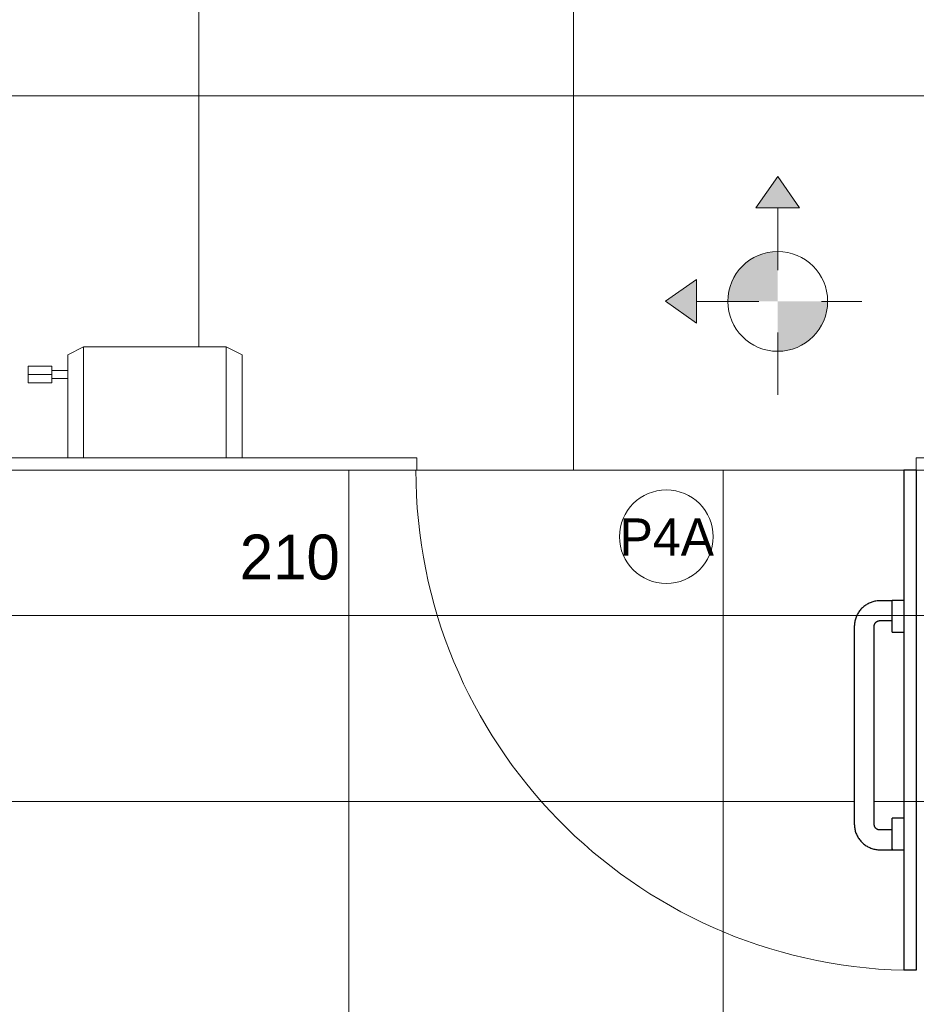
# Model space of a CAD drawing. Header units: metres. Extents: x -10.1 to 50.7, y -18 to 8.5.
# Tile 3 of 109: x -8.9 to -7.4, y -15.7 to -14.1. Entities that reach past the tile are written whole.
import ezdxf

# ---------------------------------------------------------------- set-up
doc = ezdxf.new("R2010")
doc.units = ezdxf.units.M
doc.linetypes.add('Oculta', pattern=[0.007144, 0.004763, -0.002381])
for name, color, linetype, lineweight in [('A-ANNO-DIMS', 4, 'Continuous', 18), ('A-ANNO-DIMS-25', 211, 'Continuous', 9), ('A-DETL-GENF', 92, 'Continuous', 18), ('A-DETL-HDLN', 90, 'Oculta', 18), ('A-DETL-THIN', 151, 'Continuous', 18), ('A-DOOR', 31, 'Continuous', 18), ('A-DOOR-IDEN', 31, 'Continuous', 9), ('A-FLOR', 192, 'Continuous', 18), ('A-FLOR-PATT', 8, 'Continuous', 18), ('A-GENM', 13, 'Continuous', 18), ('A-WALL', 113, 'Continuous', 18), ('G-IMPT', 8, 'Continuous', 18), ('Q-SPCQ', 91, 'Continuous', 18)]:
    doc.layers.add(name, color=color, linetype=linetype, lineweight=lineweight)
doc.styles.add('Century Gothic_1', font='GOTHIC.TTF', dxfattribs={"height": 0.05988})
doc.styles.add('Century Gothic_2', font='GOTHIC.TTF', dxfattribs={"height": 0.071856})
doc.dimstyles.new('_Cotas_detalhamento_3_mm_3', dxfattribs={"dimscale": 0.3048, "dimtxt": 0.075, "dimasz": 0.123031, "dimexe": 0.082021, "dimexo": 0.246063, "dimgap": 0.123031, "dimtad": 1, "dimdec": 0, "dimlfac": 100, "dimzin": 0, "dimdsep": 46, "dimtxsty": 'Century Gothic_2', "dimblk1": 'OBLIQUE', "dimblk2": 'OBLIQUE', "dimsah": 1, "dimcen": 0.09, "dimdle": 0.410105, "dimazin": 0, "dimtfac": 1, "dimtdec": 4, "dimtix": 1, "dimtmove": 0, "dimatfit": 3, "dimfxl": 1, "dimtvp": 1, "dimtolj": 1, "dimtzin": 0, "dimarcsym": 2})

# ---------------------------------------------------------------- blocks, each defined once
blk = doc.blocks.new('M_Descarga simples1 - 80X160 _PNE F_-1587955-PAGINAÇÃO DE PISO E LAYOUT DO VEST_ FEMININO')
at = {"layer": 'A-DOOR', "lineweight": 25}
for p, q in [((0.38, -0.01), (0.38, -0.8114)), ((0.4, -0.01), (0.38, -0.01)), ((0.4, -0.01), (0.4, -0.8114)), ((0.4, -0.8114), (0.38, -0.8114))]:
    blk.add_line(p, q, dxfattribs=at)
at = {"layer": 'A-DOOR'}
blk.add_arc((0.4, -0.01), 0.8017, 180, 268.5705, dxfattribs=at)
blk = doc.blocks.new('Grab_Bars_-_Toilet_4680DFGE - Bathtub-506974-PAGINAÇÃO DE PISO E LAYOUT DO VEST_ FEMININO')
at = {"layer": 'A-GENM', "lineweight": 25}
for p, q in [((-0.1119, 0.0794), (-0.4285, 0.0794)), ((-0.4285, 0.0476), (-0.1119, 0.0476)), ((-0.4698, 0.0381), (-0.4698, 0.019)), ((-0.438, 0.019), (-0.438, 0.0381)), ((-0.1024, 0.0381), (-0.1024, 0.019)), ((-0.0706, 0.019), (-0.0706, 0.0381)), ((-0.4682, 0.019), (-0.4698, 0.019)), ((-0.4698, 0.019), (-0.4698, 0)), ((-0.4698, 0.019), (-0.419, 0.019)), ((-0.419, 0), (-0.419, 0.019)), ((-0.1209, 0.019), (-0.1209, 0)), ((-0.1209, 0.019), (-0.0701, 0.019)), ((-0.0701, 0), (-0.0701, 0.019)), ((-0.419, 0), (-0.4698, 0)), ((-0.0701, 0), (-0.1209, 0))]:
    blk.add_line(p, q, dxfattribs=at)
at = {"layer": 'A-GENM'}
for p, q in [((-0.4701, 0), (-0.4698, 0)), ((-0.419, 0), (-0.1209, 0))]:
    blk.add_line(p, q, dxfattribs=at)
at = {"layer": 'A-GENM', "lineweight": 25, "flags": 128}
for points in [[(-0.4285, 0.0794), (-0.4302, 0.0793), (-0.4318, 0.0792), (-0.4334, 0.0791), (-0.4351, 0.0788), (-0.4367, 0.0786), (-0.4383, 0.0782), (-0.4399, 0.0778), (-0.4415, 0.0773), (-0.443, 0.0767), (-0.4446, 0.0761), (-0.4461, 0.0754), (-0.4476, 0.0747), (-0.449, 0.0739), (-0.4504, 0.0731), (-0.4518, 0.0722), (-0.4532, 0.0712), (-0.4545, 0.0702), (-0.4557, 0.0691), (-0.4569, 0.068), (-0.4581, 0.0669), (-0.4592, 0.0656), (-0.4603, 0.0644), (-0.4613, 0.0631), (-0.4623, 0.0618), (-0.4632, 0.0604), (-0.4641, 0.059), (-0.4649, 0.0576), (-0.4657, 0.0561), (-0.4663, 0.0546), (-0.467, 0.0531), (-0.4675, 0.0515), (-0.468, 0.0499), (-0.4685, 0.0483), (-0.4689, 0.0467), (-0.4692, 0.0451), (-0.4694, 0.0435), (-0.4696, 0.0418), (-0.4697, 0.0402), (-0.4698, 0.0385), (-0.4698, 0.0381)], [(-0.0706, 0.0381), (-0.0706, 0.0398), (-0.0707, 0.0414), (-0.0709, 0.043), (-0.0711, 0.0447), (-0.0714, 0.0463), (-0.0718, 0.0479), (-0.0722, 0.0495), (-0.0727, 0.0511), (-0.0733, 0.0526), (-0.0739, 0.0542), (-0.0745, 0.0557), (-0.0753, 0.0572), (-0.0761, 0.0586), (-0.0769, 0.06), (-0.0778, 0.0614), (-0.0788, 0.0627), (-0.0798, 0.0641), (-0.0809, 0.0653), (-0.082, 0.0665), (-0.0831, 0.0677), (-0.0843, 0.0688), (-0.0856, 0.0699), (-0.0869, 0.0709), (-0.0882, 0.0719), (-0.0896, 0.0728), (-0.091, 0.0737), (-0.0924, 0.0745), (-0.0939, 0.0753), (-0.0954, 0.0759), (-0.0969, 0.0766), (-0.0985, 0.0771), (-0.1001, 0.0776), (-0.1016, 0.0781), (-0.1033, 0.0785), (-0.1049, 0.0788), (-0.1065, 0.079), (-0.1081, 0.0792), (-0.1098, 0.0793), (-0.1114, 0.0794), (-0.1119, 0.0794)], [(-0.438, 0.0381), (-0.438, 0.0385), (-0.438, 0.0389), (-0.438, 0.0392), (-0.4379, 0.0396), (-0.4378, 0.04), (-0.4378, 0.0404), (-0.4377, 0.0407), (-0.4375, 0.0411), (-0.4374, 0.0415), (-0.4373, 0.0418), (-0.4371, 0.0422), (-0.437, 0.0425), (-0.4368, 0.0428), (-0.4366, 0.0432), (-0.4364, 0.0435), (-0.4361, 0.0438), (-0.4359, 0.0441), (-0.4357, 0.0444), (-0.4354, 0.0447), (-0.4351, 0.0449), (-0.4349, 0.0452), (-0.4346, 0.0454), (-0.4343, 0.0457), (-0.434, 0.0459), (-0.4336, 0.0461), (-0.4333, 0.0463), (-0.433, 0.0465), (-0.4327, 0.0467), (-0.4323, 0.0468), (-0.432, 0.047), (-0.4316, 0.0471), (-0.4312, 0.0472), (-0.4309, 0.0473), (-0.4305, 0.0474), (-0.4301, 0.0475), (-0.4297, 0.0475), (-0.4294, 0.0476), (-0.429, 0.0476), (-0.4286, 0.0476), (-0.4285, 0.0476)], [(-0.1119, 0.0476), (-0.1115, 0.0476), (-0.1111, 0.0476), (-0.1107, 0.0476), (-0.1104, 0.0475), (-0.11, 0.0474), (-0.1096, 0.0474), (-0.1093, 0.0473), (-0.1089, 0.0471), (-0.1085, 0.047), (-0.1082, 0.0469), (-0.1078, 0.0467), (-0.1075, 0.0465), (-0.1072, 0.0464), (-0.1068, 0.0462), (-0.1065, 0.046), (-0.1062, 0.0457), (-0.1059, 0.0455), (-0.1056, 0.0453), (-0.1053, 0.045), (-0.1051, 0.0447), (-0.1048, 0.0445), (-0.1045, 0.0442), (-0.1043, 0.0439), (-0.1041, 0.0436), (-0.1039, 0.0432), (-0.1037, 0.0429), (-0.1035, 0.0426), (-0.1033, 0.0422), (-0.1032, 0.0419), (-0.103, 0.0416), (-0.1029, 0.0412), (-0.1028, 0.0408), (-0.1027, 0.0405), (-0.1026, 0.0401), (-0.1025, 0.0397), (-0.1024, 0.0393), (-0.1024, 0.039), (-0.1024, 0.0386), (-0.1024, 0.0382), (-0.1024, 0.0381)]]:
    blk.add_lwpolyline(points, dxfattribs=at)
blk = doc.blocks.new('paper_towel_holder_-_winding_dispenser_102 - 10zbac06_dwg-197163-PAGINAÇÃO DE PISO E LAYOUT DO VEST_ FEMININO')
at = {"layer": 'G-IMPT', "lineweight": 9}
for p, q in [((0.1199, 0.3429), (0.1199, 0.3048)), ((0.1199, 0.3429), (0.1333, 0.3429)), ((0.1468, 0.3429), (0.1333, 0.3429)), ((0.1333, 0.3429), (0.1333, 0.3048)), ((0.1468, 0.3429), (0.1468, 0.3048)), ((0.1199, 0.3048), (0.127, 0.3048)), ((0.127, 0.3048), (0.1397, 0.3048)), ((0.127, 0.3048), (0.127, 0.2794)), ((0.1397, 0.3048), (0.1397, 0.2794)), ((0.1468, 0.3048), (0.1397, 0.3048)), ((0.1651, 0.2794), (0, 0.2794)), ((0.1778, 0.254), (0.1651, 0.2794)), ((0.1778, 0.254), (0, 0.254)), ((0.1778, 0.254), (0.1778, 0.0254)), ((0.1778, 0.0254), (0, 0.0254)), ((0.1778, 0.0254), (0.1651, 0)), ((0.1651, 0), (0, 0))]:
    blk.add_line(p, q, dxfattribs=at)
blk = doc.blocks.new('paper_towel_holder_-_winding_dispenser_102 - Porta Toalha-199222-PAGINAÇÃO DE PISO E LAYOUT DO VEST_ FEMININO')
blk.add_blockref('paper_towel_holder_-_winding_dispenser_102 - 10zbac06_dwg-197163-PAGINAÇÃO DE PISO E LAYOUT DO VEST_ FEMININO', (0, 0))
blk = doc.blocks.new('DIMBLOCK29-PAGINAÇÃO DE PISO E LAYOUT DO VEST_ FEMININO')
at = {"layer": 'A-ANNO-DIMS-25'}
for p, q in [((-9.4673, -15.1158), (-9.4673, -15.0423)), ((-7.3673, -15.1158), (-7.3673, -15.0423)), ((-9.5923, -15.0673), (-7.2423, -15.0673)), ((-9.4673, -15.0673), (-9.4673, -15.1158)), ((-7.3673, -15.0673), (-7.3673, -15.1158))]:
    blk.add_line(p, q, dxfattribs=at)
at = {"layer": 'A-ANNO-DIMS-25', "lineweight": 18}
for p, q in [((-9.4673, -15.0673), (-9.4485, -15.0485)), ((-7.3673, -15.0673), (-7.3485, -15.0485)), ((-9.4673, -15.0673), (-9.486, -15.086)), ((-7.3673, -15.0673), (-7.386, -15.086))]:
    blk.add_line(p, q, dxfattribs=at)
at = {"layer": 'A-ANNO-DIMS-25', "color": 0, "insert": (-8.5012, -14.9377), "char_height": 0.07186, "width": 0.201429, "attachment_point": 1, "line_spacing_factor": 0.984117, "style": 'Century Gothic_2'}
blk.add_mtext('210', dxfattribs=at)
blk = doc.blocks.new('_Oblique')
at = {"color": 0, "linetype": 'ByBlock', "lineweight": -2}
blk.add_line((-0.5, -0.5), (0.5, 0.5), dxfattribs=at)
blk = doc.blocks.new('M_Identificador da porta - M_Identificador da porta-1233-PAGINAÇÃO DE PISO E LAYOUT DO VEST_ FEMININO')
at = {"layer": 'A-DOOR-IDEN'}
blk.add_circle((-0.000017, -0.000091), 0.003, dxfattribs=at)

msp = doc.modelspace()

# ---------------------------------------------------------------- hatches: boundary and pattern name
at = {"layer": 'A-DETL-GENF'}
h = msp.add_hatch(color=7, dxfattribs=at)
h.paths.add_polyline_path([(-7.7692, -14.5989), (-7.7692, -14.53), (-7.8183, -14.5644)], flags=0)
h.paths.add_polyline_path([(-7.6743, -14.4139), (-7.6043, -14.4139), (-7.6393, -14.3639)], flags=0)
for points in [[(-7.7193, -14.5639), (-7.6393, -14.5639), (-7.6393, -14.4839), (-7.66, -14.4866), (-7.6793, -14.4946), (-7.6958, -14.5073), (-7.7085, -14.5239), (-7.7165, -14.5432)], [(-7.6393, -14.6439), (-7.6185, -14.6411), (-7.5993, -14.6332), (-7.5827, -14.6204), (-7.57, -14.6039), (-7.562, -14.5846), (-7.5593, -14.5639), (-7.6393, -14.5639)]]:
    msp.add_hatch(color=7, dxfattribs=at).paths.add_polyline_path(points, flags=0)
at = {"layer": 'A-FLOR-PATT'}
h = msp.add_hatch(dxfattribs=at)
h.set_pattern_fill('FP_4', color=256, style=0, pattern_type=2)
h.set_pattern_definition([(90, (-6.767, -14.835), (-0.6, 4e-17), []), (180, (-6.767, -14.835), (-7e-17, -0.6), [])])
h.paths.add_polyline_path([(-7.6356, -14.8346), (-7.4173, -14.8346), (-7.4173, -14.8146), (-7.3673, -14.8146), (-7.3673, -12.6646), (-7.7084, -12.6646), (-7.7084, -12.7346), (-7.7092, -12.7411), (-7.7117, -12.7471), (-7.7157, -12.7523), (-7.7209, -12.7562), (-7.7269, -12.7587), (-7.7334, -12.7596), (-7.7746, -12.7596), (-7.7746, -12.8101), (-7.782, -12.8101), (-7.782, -12.8488), (-7.7725, -12.8488), (-7.7725, -12.9042), (-7.782, -12.9042), (-7.782, -12.9429), (-7.7725, -12.9429), (-7.7725, -12.9983), (-7.782, -12.9983), (-7.782, -13.0064), (-7.7839, -13.0204), (-7.7893, -13.0335), (-7.7979, -13.0448), (-7.8099, -13.0537), (-7.8231, -13.0589), (-7.8363, -13.0607), (-8.0504, -13.0607), (-8.0644, -13.0588), (-8.0775, -13.0534), (-8.0888, -13.0448), (-8.0977, -13.0327), (-8.1028, -13.0204), (-8.1047, -13.0064), (-8.1047, -12.9983), (-8.11, -12.9983), (-8.11, -12.9429), (-8.1047, -12.9429), (-8.1047, -12.9042), (-8.11, -12.9042), (-8.11, -12.8488), (-8.1047, -12.8488), (-8.1047, -12.8101), (-8.1121, -12.8101), (-8.1121, -12.7596), (-8.1609, -12.7596), (-8.1673, -12.7587), (-8.1734, -12.7562), (-8.1785, -12.7523), (-8.1825, -12.7471), (-8.185, -12.7411), (-8.1859, -12.7346), (-8.1859, -12.6646), (-8.5398, -12.6646), (-8.5398, -12.6676), (-8.5548, -12.6713), (-8.5548, -12.6746), (-8.5598, -12.6746), (-8.5599, -12.7742), (-8.5599, -12.7877), (-8.5601, -12.7893), (-8.5617, -12.7925), (-8.5627, -12.7938), (-8.5657, -12.7957), (-8.5672, -12.7963), (-8.5708, -12.7965), (-8.5727, -12.7962), (-8.5757, -12.7947), (-8.5781, -12.7926), (-8.6015, -12.7715), (-8.6015, -12.833), (-8.6006, -12.8334), (-8.597, -12.8348), (-8.5887, -12.84), (-8.5831, -12.8455), (-8.5814, -12.8475), (-8.5782, -12.8527), (-8.5767, -12.8557), (-8.575, -12.8607), (-8.574, -12.8655), (-8.5736, -12.871), (-8.5745, -12.8784), (-8.5756, -12.8844), (-8.5795, -12.8932), (-8.5856, -12.9011), (-8.5948, -12.9077), (-8.6041, -12.9113), (-8.614, -12.9126), (-8.6247, -12.9111), (-8.6346, -12.9069), (-8.643, -12.9003), (-8.649, -12.8925), (-8.6528, -12.8834), (-8.6544, -12.871), (-8.6536, -12.8637), (-8.6524, -12.8589), (-8.6511, -12.8552), (-8.6473, -12.8485), (-8.6449, -12.8455), (-8.6394, -12.8401), (-8.6378, -12.8388), (-8.6291, -12.8339), (-8.6265, -12.8331), (-8.6263, -12.7524), (-8.6263, -12.7517), (-8.6328, -12.7526), (-8.8366, -12.7526), (-8.8245, -12.7816), (-8.812, -12.8188), (-8.8022, -12.8568), (-8.795, -12.8955), (-8.7906, -12.9345), (-8.7889, -12.9738), (-8.79, -13.0131), (-8.7939, -13.0522), (-8.8005, -13.091), (-8.8098, -13.1291), (-8.8218, -13.1665), (-8.8364, -13.2031), (-8.8443, -13.2185), (-8.8537, -13.2327), (-8.8648, -13.2458), (-8.8774, -13.2576), (-8.8912, -13.2678), (-8.906, -13.2765), (-8.9218, -13.2833), (-8.9382, -13.2883), (-8.955, -13.2914), (-8.9723, -13.2926), (-8.9895, -13.2914), (-9.0063, -13.2883), (-9.0228, -13.2833), (-9.0385, -13.2765), (-9.0534, -13.2678), (-9.0672, -13.2576), (-9.0797, -13.2458), (-9.0908, -13.2327), (-9.1003, -13.2185), (-9.1081, -13.2031), (-9.1228, -13.1665), (-9.1347, -13.1291), (-9.144, -13.091), (-9.1506, -13.0522), (-9.1545, -13.0131), (-9.1556, -12.9738), (-9.1539, -12.9345), (-9.1495, -12.8955), (-9.1424, -12.8568), (-9.1325, -12.8188), (-9.12, -12.7816), (-9.108, -12.7526), (-9.3118, -12.7526), (-9.3276, -12.7505), (-9.3423, -12.7444), (-9.3549, -12.7347), (-9.3646, -12.7221), (-9.3707, -12.7074), (-9.3728, -12.6916), (-9.3728, -12.6746), (-9.3898, -12.6746), (-9.3898, -12.6646), (-9.4673, -12.6646), (-9.4673, -13.2566), (-9.4637, -13.2601), (-9.4103, -13.2646), (-9.4103, -13.0276), (-9.4111, -13.0211), (-9.4136, -13.0151), (-9.4176, -13.0099), (-9.4228, -13.0059), (-9.4288, -13.0034), (-9.4353, -13.0026), (-9.4523, -13.0026), (-9.4523, -13.0196), (-9.4623, -13.0196), (-9.4623, -12.9496), (-9.4523, -12.9496), (-9.4523, -12.9666), (-9.4353, -12.9666), (-9.4195, -12.9687), (-9.4048, -12.9748), (-9.3921, -12.9845), (-9.3824, -12.9971), (-9.3764, -13.0118), (-9.3743, -13.0276), (-9.3743, -13.2679), (-9.3593, -13.2693), (-9.3544, -13.2718), (-9.3522, -13.2743), (-9.3512, -13.2762), (-9.3503, -13.2811), (-9.3505, -13.55), (-9.3521, -13.5548), (-9.3535, -13.5564), (-9.3561, -13.5584), (-9.3597, -13.56), (-9.3743, -13.5612), (-9.3743, -13.7066), (-9.3764, -13.7224), (-9.3824, -13.7371), (-9.3921, -13.7497), (-9.4048, -13.7594), (-9.4195, -13.7655), (-9.4353, -13.7676), (-9.4523, -13.7676), (-9.4523, -13.7846), (-9.4623, -13.7846), (-9.4623, -13.7146), (-9.4523, -13.7146), (-9.4523, -13.7316), (-9.4353, -13.7316), (-9.4288, -13.7307), (-9.4228, -13.7282), (-9.4176, -13.7243), (-9.4136, -13.7191), (-9.4111, -13.7131), (-9.4103, -13.7066), (-9.4103, -13.5644), (-9.4637, -13.5691), (-9.4673, -13.5726), (-9.4673, -14.2146), (-9.1673, -14.2146), (-8.8673, -14.5146), (-8.8673, -14.8146), (-8.7767, -14.8146), (-8.7767, -14.6876), (-8.8021, -14.6876), (-8.8021, -14.6947), (-8.8402, -14.6947), (-8.8402, -14.6678), (-8.8021, -14.6678), (-8.8021, -14.6749), (-8.7767, -14.6749), (-8.7767, -14.6495), (-8.7513, -14.6368), (-8.5227, -14.6368), (-8.4973, -14.6495), (-8.4973, -14.8146), (-8.2173, -14.8146), (-8.2173, -14.8346), (-7.9186, -14.8346)], flags=0)
h.paths.add_polyline_path([(-9.1375, -14.7521), (-9.1214, -14.7515), (-9.114, -14.7509), (-9.103, -14.7495), (-9.0935, -14.7477), (-9.0843, -14.7454), (-9.0752, -14.7427), (-9.065, -14.739), (-9.057, -14.7355), (-9.0482, -14.7311), (-9.0397, -14.7262), (-9.0349, -14.7233), (-9.0266, -14.7174), (-9.0154, -14.7078), (-9.0073, -14.7), (-8.9983, -14.6894), (-8.9888, -14.6757), (-8.9812, -14.662), (-8.975, -14.6476), (-8.9701, -14.6329), (-8.9666, -14.618), (-8.9642, -14.601), (-8.9633, -14.5893), (-8.9633, -14.5742), (-8.9645, -14.5589), (-8.9666, -14.5438), (-8.9696, -14.5293), (-8.973, -14.5168), (-8.977, -14.5043), (-8.9817, -14.492), (-8.9808, -14.4946), (-8.9761, -14.5079), (-8.9718, -14.5229), (-8.9694, -14.533), (-8.9667, -14.548), (-8.965, -14.5637), (-8.9645, -14.5768), (-8.9646, -14.5884), (-8.9663, -14.6069), (-8.9687, -14.6203), (-8.9719, -14.6334), (-8.977, -14.648), (-8.9834, -14.6623), (-8.9911, -14.6759), (-9.0008, -14.6895), (-9.0098, -14.7001), (-9.0187, -14.7084), (-9.0226, -14.7119), (-9.0311, -14.7185), (-9.0431, -14.7262), (-9.0514, -14.7308), (-9.06, -14.7349), (-9.0688, -14.7385), (-9.0776, -14.7416), (-9.0864, -14.7441), (-9.0964, -14.7464), (-9.1046, -14.7479), (-9.1163, -14.7493), (-9.1228, -14.7497), (-9.1375, -14.7502), (-9.1542, -14.7492), (-9.1741, -14.7466), (-9.1933, -14.7422), (-9.2021, -14.7397), (-9.2032, -14.741), (-9.1922, -14.7444), (-9.1739, -14.7485), (-9.1542, -14.751), (-9.1402, -14.7519)], flags=0)
h.paths.add_polyline_path([(-9.2647, -14.7128), (-9.2635, -14.7116), (-9.2803, -14.7005), (-9.2952, -14.6892), (-9.2963, -14.6902), (-9.2913, -14.6943), (-9.2745, -14.7065), (-9.2648, -14.7128)], flags=0)
h.paths.add_polyline_path([(-9.3409, -14.6453), (-9.3399, -14.6444), (-9.3449, -14.638), (-9.3543, -14.6252), (-9.3624, -14.6126), (-9.3632, -14.6134), (-9.3511, -14.6318), (-9.3424, -14.6435)], flags=0)
h.paths.add_polyline_path([(-7.6393, -14.5639), (-7.7193, -14.5639), (-7.7165, -14.5432), (-7.7085, -14.5239), (-7.6958, -14.5073), (-7.6793, -14.4946), (-7.66, -14.4866), (-7.6393, -14.4839), (-7.6393, -14.5432)], flags=0)
h.paths.add_polyline_path([(-7.6393, -14.6439), (-7.6393, -14.5639), (-7.5593, -14.5639), (-7.562, -14.5846), (-7.57, -14.6039), (-7.5827, -14.6204), (-7.5993, -14.6332), (-7.6185, -14.6411)], flags=0)
h.paths.add_polyline_path([(-7.7692, -14.5989), (-7.8183, -14.5644), (-7.7692, -14.53)], flags=0)
h.paths.add_polyline_path([(-9.3908, -14.5515), (-9.3902, -14.5511), (-9.393, -14.5418), (-9.3974, -14.5221), (-9.3999, -14.5009), (-9.4008, -14.4858), (-9.4003, -14.4721), (-9.4008, -14.4824), (-9.4008, -14.4915), (-9.3998, -14.5065), (-9.3972, -14.5258), (-9.3929, -14.5449), (-9.3908, -14.5515)], flags=0)
h.paths.add_polyline_path([(-7.6743, -14.4139), (-7.6393, -14.3639), (-7.6043, -14.4139)], flags=0)
h.paths.add_polyline_path([(-7.9434, -13.0327), (-7.8363, -13.0327), (-7.8295, -13.0319), (-7.8223, -13.0286), (-7.8177, -13.025), (-7.8135, -13.0196), (-7.8108, -13.0132), (-7.8099, -13.0064), (-7.8099, -12.9983), (-8.0768, -12.9983), (-8.0768, -13.0064), (-8.0759, -13.0132), (-8.0726, -13.0204), (-8.069, -13.025), (-8.0636, -13.0292), (-8.0572, -13.0319), (-8.0504, -13.0327)], flags=0)
h.paths.add_polyline_path([(-8.0601, -12.9429), (-7.8099, -12.9429), (-7.8099, -12.9042), (-8.0768, -12.9042), (-8.0768, -12.9429)], flags=0)
h.paths.add_polyline_path([(-7.9894, -12.8488), (-7.9831, -12.8488), (-7.9804, -12.8402), (-7.9662, -12.818), (-7.964, -12.8158), (-7.964, -12.8133), (-7.963, -12.8101), (-8.0768, -12.8101), (-8.0768, -12.8488), (-8.0601, -12.8488)], flags=0)
h.paths.add_polyline_path([(-7.9227, -12.8488), (-7.8099, -12.8488), (-7.8099, -12.8101), (-7.9428, -12.8101), (-7.9418, -12.8141), (-7.9418, -12.8161), (-7.9391, -12.8183), (-7.9254, -12.8402)], flags=0)
h.paths.add_polyline_path([(-8.5797, -12.7643), (-8.5799, -12.7221), (-8.5896, -12.7347), (-8.6019, -12.7443), (-8.5798, -12.7642)], flags=0)
h.paths.add_polyline_path([(-8.6643, -12.7166), (-8.6628, -12.7164), (-8.6857, -12.6958), (-8.6885, -12.6913), (-8.6885, -12.6862), (-8.6852, -12.6809), (-8.6801, -12.6786), (-8.6775, -12.6786), (-8.6756, -12.6791), (-8.6714, -12.6817), (-8.6326, -12.7166), (-8.6262, -12.7157), (-8.6203, -12.7132), (-8.6151, -12.7093), (-8.6111, -12.7041), (-8.6086, -12.6981), (-8.6078, -12.6916), (-8.6078, -12.6746), (-8.6248, -12.6746), (-8.6248, -12.6646), (-8.7872, -12.6646), (-8.787, -12.6661), (-8.7889, -12.6863), (-8.7957, -12.7053), (-8.8032, -12.7166), (-8.6652, -12.7166)], flags=0)
h.paths.add_polyline_path([(-9.1413, -12.7166), (-9.1489, -12.7053), (-9.1556, -12.6863), (-9.1576, -12.6661), (-9.1576, -12.6646), (-9.3198, -12.6646), (-9.3198, -12.6746), (-9.3368, -12.6746), (-9.3368, -12.6916), (-9.3359, -12.6981), (-9.3334, -12.7041), (-9.3295, -12.7093), (-9.3243, -12.7132), (-9.3182, -12.7157), (-9.3118, -12.7166), (-9.1489, -12.7166)], flags=0)
h.paths.add_polyline_path([(-7.7771, -12.7096), (-7.7584, -12.7096), (-7.7584, -12.6646), (-8.1359, -12.6646), (-8.1359, -12.7096), (-7.9846, -12.7096), (-7.9846, -12.6793), (-8.0227, -12.6793), (-8.0227, -12.6761), (-8.0243, -12.6761), (-8.0243, -12.6714), (-8.0291, -12.6714), (-8.0291, -12.665), (-7.8767, -12.665), (-7.8767, -12.6714), (-7.8814, -12.6714), (-7.8814, -12.6761), (-7.883, -12.6761), (-7.8832, -12.6793), (-7.9211, -12.6793), (-7.9211, -12.7096), (-7.8478, -12.7096)], flags=0)
h = msp.add_hatch(dxfattribs=at)
h.set_pattern_fill('FP_1', color=256, style=0, pattern_type=2)
h.set_pattern_definition([(0, (-4.727, -17.766), (0, 0.6), []), (90, (-4.727, -17.766), (-0.6, 4e-17), [])])
h.paths.add_polyline_path([(-9.4673, -15.9659), (-5.9273, -15.9659), (-5.9273, -15.4146), (-7.3673, -15.4146), (-7.3675, -14.8346), (-9.4673, -14.8346), (-9.4673, -15.4159), (-9.6167, -15.4159), (-9.6167, -15.9659), (-9.4873, -15.9659)], flags=0)
h.paths.add_polyline_path([(-7.4372, -15.443), (-7.4753, -15.443), (-7.4867, -15.4412), (-7.4965, -15.437), (-7.5052, -15.4299), (-7.511, -15.4223), (-7.5152, -15.4124), (-7.5166, -15.4017), (-7.5166, -15.0851), (-7.5149, -15.0736), (-7.5106, -15.0639), (-7.5035, -15.0551), (-7.4959, -15.0493), (-7.486, -15.0452), (-7.4753, -15.0438), (-7.4563, -15.0438), (-7.4563, -15.0433), (-7.4372, -15.0433), (-7.4372, -15.0941), (-7.4563, -15.0941), (-7.4563, -15.0755), (-7.4753, -15.0755), (-7.4822, -15.0787), (-7.4848, -15.0851), (-7.4848, -15.4017), (-7.4817, -15.4086), (-7.4753, -15.4112), (-7.4563, -15.4112), (-7.4563, -15.3922), (-7.4372, -15.3922), (-7.4372, -15.4418)], flags=0)

# ---------------------------------------------------------------- linework, layer by layer
at = {"layer": 'A-DETL-HDLN'}
for p, q in [((-7.6743, -14.4139), (-7.6393, -14.3639)), ((-7.6393, -14.3639), (-7.6043, -14.4139)), ((-7.6043, -14.4139), (-7.6743, -14.4139)), ((-7.6393, -14.7139), (-7.6393, -14.4139)), ((-7.8192, -14.5638), (-7.7692, -14.5289)), ((-7.7692, -14.5289), (-7.7693, -14.5989)), ((-7.7693, -14.5989), (-7.8192, -14.5638)), ((-7.7693, -14.5639), (-7.5043, -14.5639))]:
    msp.add_line(p, q, dxfattribs=at)
at = {"layer": 'A-DETL-THIN'}
msp.add_circle((-7.6393, -14.5639), 0.08, dxfattribs=at)
at = {"layer": 'A-FLOR'}
msp.add_line((-7.4173, -14.8346), (-8.2173, -14.8346), dxfattribs=at)
at = {"layer": 'A-WALL', "color": 7}
for p, q in [((-8.2173, -14.8146), (-9.4673, -14.8146)), ((-8.2173, -14.8346), (-8.2173, -14.8146)), ((-7.3673, -14.8146), (-7.4173, -14.8146)), ((-7.4173, -14.8146), (-7.4173, -14.8346)), ((-9.4673, -14.8346), (-8.2173, -14.8346)), ((-7.4173, -14.8346), (-7.3673, -14.8346))]:
    msp.add_line(p, q, dxfattribs=at)

# ---------------------------------------------------------------- block references
at = {"layer": 'A-DOOR', "color": 7}
msp.add_blockref('M_Descarga simples1 - 80X160 _PNE F_-1587955-PAGINAÇÃO DE PISO E LAYOUT DO VEST_ FEMININO', (-7.8173, -14.8246), dxfattribs=at)
at = {"layer": 'A-DOOR-IDEN', "xscale": 24.99999999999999, "yscale": 24.99999999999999, "zscale": 24.99999999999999}
msp.add_blockref('M_Identificador da porta - M_Identificador da porta-1233-PAGINAÇÃO DE PISO E LAYOUT DO VEST_ FEMININO', (-7.8173, -14.9389), dxfattribs=at)
at = {"layer": 'A-GENM', "rotation": 89.99999999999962}
msp.add_blockref('Grab_Bars_-_Toilet_4680DFGE - Bathtub-506974-PAGINAÇÃO DE PISO E LAYOUT DO VEST_ FEMININO', (-7.4372, -14.9732), dxfattribs=at)
at = {"layer": 'Q-SPCQ', "rotation": 89.99999999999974}
msp.add_blockref('paper_towel_holder_-_winding_dispenser_102 - Porta Toalha-199222-PAGINAÇÃO DE PISO E LAYOUT DO VEST_ FEMININO', (-8.4973, -14.8146), dxfattribs=at)

# ---------------------------------------------------------------- texts
at = {"layer": 'A-DOOR-IDEN', "insert": (-7.817, -14.9118), "char_height": 0.05988, "width": 0.18675, "attachment_point": 2, "line_spacing_factor": 0.984117, "style": 'Century Gothic_1'}
msp.add_mtext('P4A', dxfattribs=at)

# ---------------------------------------------------------------- dimensions: what is measured, and where the dimension line sits
at = {"layer": 'A-ANNO-DIMS', "lineweight": 9}
dim = msp.add_linear_dim(base=(-7.3673, -15.0673), p1=(-9.4673, -15.0408), p2=(-7.3673, -15.0408), dimstyle='_Cotas_detalhamento_3_mm_3', override={"dimpost": '<>', "dimfxl": 2.1}, dxfattribs=at)
dim.commit()
dim.dimension.update_dxf_attribs({"geometry": 'DIMBLOCK29-PAGINAÇÃO DE PISO E LAYOUT DO VEST_ FEMININO', "text_midpoint": (-8.4173, -14.9921)})

doc.saveas('drawing.dxf')
